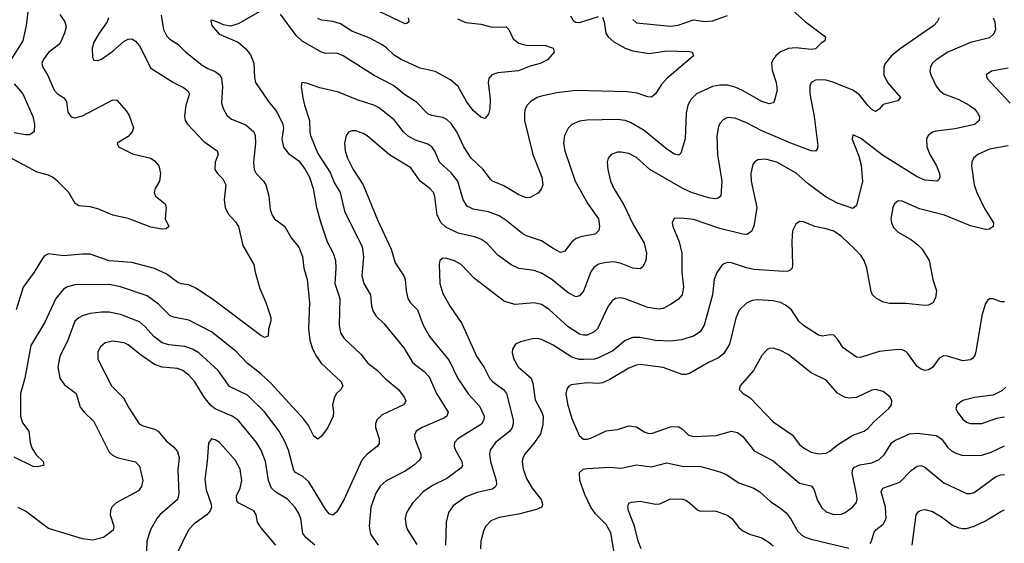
# Model space of a CAD drawing. Header units: inches. Extents: x 990586 to 1117858, y 769490 to 892071.
# Tile 46 of 248: x 1031299 to 1036489, y 861379 to 864141. Entities that reach past the tile are written whole.
import ezdxf

# ---------------------------------------------------------------- set-up
doc = ezdxf.new("R2010")
doc.units = ezdxf.units.IN
doc.header["$MEASUREMENT"] = 0
doc.layers.add('B0836', color=7, linetype='Continuous')

msp = doc.modelspace()

# ---------------------------------------------------------------- linework, layer by layer
at = {"layer": 'B0836', "color": 6}
for points, elevation in [([(1033346.9, 864150), (1033350, 864129.4), (1033339.7, 864120.3), (1033330, 864118.5), (1033090, 864233.8)], 2800), ([(1031510, 864168.2), (1031537.1, 864130), (1031543.3, 864103.3), (1031535.2, 864070), (1031510, 864013.2), (1031450, 863968.5), (1031421.7, 863930), (1031416.2, 863910), (1031420.7, 863890), (1031446.6, 863846.6), (1031480.1, 863770), (1031498.4, 863750), (1031530.5, 863730), (1031546.2, 863710), (1031553.2, 863653.2), (1031570, 863628.9), (1031590, 863624.2), (1031630, 863634.5), (1031790, 863718.3), (1031810, 863716.3), (1031860.1, 863660.1), (1031875.2, 863635.2), (1031898.2, 863570), (1031892.2, 863550), (1031870, 863524.7), (1031812.6, 863490), (1031819.7, 863470), (1031893.4, 863433.4), (1031990.2, 863410), (1032010, 863395.9), (1032032.1, 863370), (1032040.3, 863330), (1032035.4, 863290), (1032012.8, 863250), (1032008.1, 863230), (1032015.3, 863210), (1032066.3, 863170), (1032070.8, 863150), (1032065.9, 863090), (1032085.2, 863050), (1032070, 863038.3), (1032050, 863035.7), (1031990, 863046.2), (1031870, 863092.6), (1031790, 863109.9), (1031710, 863143.8), (1031670, 863153.1), (1031610, 863158.8), (1031591.3, 863171.3), (1031557.1, 863230), (1031498.7, 863290), (1031472.2, 863310), (1031450, 863321.1), (1031390, 863336.3), (1031250, 863412.9)], 2700), ([(1031344.9, 864210), (1031333.4, 864110), (1031315.2, 864030), (1031252.6, 863930)], 2600), ([(1032044.5, 864164.5), (1032056.9, 864090), (1032074, 864054), (1032090, 864038.7), (1032132.7, 864012.7), (1032174.7, 863970), (1032260.7, 863900.7), (1032290, 863883), (1032330, 863868.1), (1032354.3, 863850), (1032362.5, 863830), (1032367.9, 863790), (1032362.2, 863702.2), (1032372, 863672), (1032390, 863637.9), (1032415.6, 863615.6), (1032490, 863586.5), (1032533.6, 863550), (1032539.5, 863530), (1032541.6, 863490), (1032530.7, 863390), (1032534.6, 863350), (1032546, 863330), (1032584, 863290), (1032595.7, 863270), (1032611.8, 863210), (1032619.9, 863139.9), (1032628.8, 863110), (1032642.6, 863090), (1032695.7, 863050), (1032729, 862990), (1032770, 862940.5), (1032790, 862891.4), (1032797.3, 862830), (1032813.7, 862770), (1032826, 862650), (1032820.4, 862510), (1032828.5, 862450), (1032840.3, 862410), (1032859.3, 862370), (1032888, 862330), (1032993.4, 862230), (1033002.6, 862210), (1032991.6, 862190), (1032968.4, 862170), (1032957.8, 862150), (1032948, 862110), (1032953, 862073), (1032950.4, 862050), (1032923.4, 861990), (1032890, 861944.1), (1032870, 861928.2), (1032850, 861944.7), (1032820.6, 862000.6), (1032795.5, 862035.5), (1032623.3, 862223.3), (1032570, 862273.7), (1032498.7, 862330), (1032440.7, 862390), (1032310, 862493.7), (1032190, 862555.5), (1032110, 862572.1), (1032090, 862581.5), (1032030, 862641.3), (1031970, 862683.7), (1031830, 862732.2), (1031770, 862744.2), (1031590, 862742.8), (1031550, 862731.9), (1031530, 862719.1), (1031489.3, 862670), (1031430, 862541.3), (1031357, 862423), (1031325.2, 862250), (1031303.4, 862170), (1031303.6, 862050), (1031313.9, 862013.9), (1031346.5, 861970), (1031353.6, 861910), (1031363.1, 861883.1), (1031386.1, 861846.1), (1031422.3, 861810), (1031426, 861790), (1031390, 861781.6), (1031370, 861784.5), (1031270, 861832.7)], 2900), ([(1032590, 864197.6), (1032450, 864118.4), (1032410, 864106.1), (1032373.5, 864113.5), (1032330, 864133.6), (1032310, 864137.8), (1032305.7, 864134.3), (1032311.6, 864110), (1032350, 864064.6), (1032450, 864022.2), (1032490, 863987.5), (1032516.1, 863956.1), (1032532.1, 863912.1), (1032535.8, 863835.8), (1032542.2, 863810), (1032610, 863710), (1032654.7, 863654.7), (1032685.2, 863590), (1032689.2, 863569.2), (1032681.1, 863510), (1032688.6, 863468.6), (1032715.9, 863435.9), (1032770, 863397), (1032803.9, 863350), (1032826.1, 863310), (1032846.5, 863250), (1032862.8, 863150), (1032885.9, 863070), (1032919.6, 862970), (1032950.8, 862910), (1032963.1, 862870), (1032965, 862830), (1032959.2, 862750), (1032986.5, 862670), (1032981.9, 862530), (1032990, 862490), (1033010, 862459.2), (1033097.2, 862377.2), (1033133.6, 862330), (1033185.3, 862290), (1033227.1, 862247.1), (1033295.7, 862190), (1033325.7, 862150), (1033334.3, 862130), (1033330, 862121.6), (1033321.4, 862110), (1033210, 862056.2), (1033181.4, 862030), (1033173.6, 862010), (1033174.6, 861990), (1033193.2, 861930), (1033193.6, 861906.4), (1033183.3, 861890), (1033130, 861848.6), (1033103, 861817), (1033010, 861612.5), (1032970, 861545.4), (1032950, 861527.6), (1032930, 861534.6), (1032910, 861558.9), (1032823.2, 861703.2), (1032791, 861731), (1032752.1, 861752.1), (1032743, 861763), (1032716.4, 861870), (1032696.9, 861916.9), (1032666.6, 861970), (1032590, 862073.3), (1032500, 862160), (1032405.4, 862205.4), (1032345.2, 862290), (1032243.3, 862383.3), (1032210, 862402.8), (1032170, 862416.9), (1032085.4, 862425.4), (1032050, 862436.6), (1032005.1, 862470), (1031960.6, 862520.6), (1031930, 862547.6), (1031830, 862586.4), (1031770, 862598.7), (1031730, 862598.9), (1031670, 862591.1), (1031630, 862579.3), (1031610, 862569.2), (1031589, 862550), (1031551.7, 862450), (1031510, 862365.3), (1031499.8, 862310), (1031510.4, 862250.4), (1031534.9, 862214.9), (1031597.1, 862170), (1031617.7, 862097.7), (1031639.1, 862070), (1031690, 862021.5), (1031770, 861860.2), (1031785.4, 861845.4), (1031810, 861832.4), (1031910, 861808.1), (1031930, 861785.3), (1031947.8, 861710), (1031941.6, 861678.4), (1031924.2, 861655.8), (1031807.4, 861592.6), (1031784.6, 861570), (1031776.8, 861550), (1031775.7, 861530), (1031794.8, 861470), (1031791.9, 861448.1), (1031740.9, 861410), (1031683.6, 861396.4), (1031630, 861402.4), (1031450, 861457.4), (1031328.8, 861548.8), (1031290, 861568.4)], 3000), ([(1034370, 864153.6), (1034380.1, 864130), (1034389.2, 864070), (1034401.2, 864050), (1034430, 864024.8), (1034490, 863991.1), (1034530, 863977.2), (1034616.6, 863963.4), (1034710, 863977.4), (1034830, 863972.9), (1034843.9, 863970), (1034850.2, 863950), (1034709.8, 863830.2), (1034681.3, 863798.7), (1034650, 863750.5), (1034630, 863732.2), (1034610, 863733.3), (1034553.6, 863753.6), (1034500.6, 863760.6), (1034230, 863768.1), (1034130, 863756), (1034050, 863737.9), (1034026.9, 863730), (1033993.9, 863710), (1033974.2, 863690), (1033963.9, 863670), (1033959.3, 863650), (1033959.6, 863610), (1034003.8, 863430), (1034051, 863310), (1034055.9, 863270), (1034049.8, 863250.2), (1034033, 863227), (1033990, 863203), (1033970, 863201.3), (1033930, 863217.4), (1033850, 863265.1), (1033791.6, 863290), (1033780.2, 863300.2), (1033742.5, 863350), (1033678.6, 863410), (1033640.7, 863470), (1033603.6, 863550), (1033573, 863593), (1033550, 863614.4), (1033530, 863624.3), (1033470, 863635.5), (1033450, 863644.6), (1033390, 863706.7), (1033327.2, 863747.2), (1033270, 863793.6), (1033166.7, 863846.7), (1033003, 863950), (1032970, 863963.9), (1032910, 863963.2), (1032890, 863969.2), (1032788.2, 864028.2), (1032756.8, 864056.8), (1032674.2, 864170)], 3000), ([(1035374.4, 864190), (1035440.1, 864130), (1035546.7, 864050), (1035542, 864030), (1035522.8, 864017.2), (1035493.5, 863986.5), (1035470, 863984), (1035390, 863992.8), (1035350.6, 863989.4), (1035310, 863971), (1035284.3, 863950), (1035269, 863930), (1035261.9, 863910), (1035264.6, 863875.4), (1035286.3, 863810), (1035292.4, 863770), (1035275.7, 863710), (1035270, 863703.2), (1035250, 863697.7), (1035210, 863708.9), (1035108.4, 863768.4), (1035070, 863785.4), (1035030, 863795.4), (1034990, 863796), (1034950, 863788.2), (1034866.6, 863750), (1034837.5, 863722.5), (1034819.9, 863690), (1034811.5, 863648.5), (1034807.4, 863512.6), (1034783.4, 863436.6), (1034772.7, 863427.3), (1034750, 863432.1), (1034710, 863457.3), (1034590, 863557.1), (1034518.1, 863598.1), (1034490, 863609.1), (1034450, 863614.2), (1034288.6, 863611.4), (1034250, 863605.7), (1034210, 863588.4), (1034190, 863568.7), (1034169.8, 863530), (1034164.7, 863490), (1034172, 863450), (1034226.9, 863290), (1034292.8, 863170), (1034349.5, 863090), (1034354.2, 863050), (1034350.9, 863029.1), (1034332.7, 863010), (1034262.4, 862997.6), (1034232.7, 862987.3), (1034209.8, 862970), (1034170, 862918.8), (1034150, 862912.7), (1034110, 862933.4), (1034050, 862974.6), (1033970, 863000.4), (1033950.7, 863010.7), (1033862.4, 863082.4), (1033826, 863106), (1033770, 863126.7), (1033690, 863141.2), (1033658.3, 863158.3), (1033635.6, 863190), (1033607.6, 863290), (1033573.5, 863333.5), (1033511.6, 863390), (1033487.1, 863447.1), (1033471.1, 863470), (1033450, 863483.6), (1033385.9, 863505.9), (1033346.9, 863526.9), (1033321.6, 863550), (1033272.1, 863612.1), (1033190, 863677.1), (1033166.3, 863690), (1033078.4, 863718.4), (1032979, 863759), (1032881.6, 863781.6), (1032810, 863807), (1032785.2, 863810), (1032782.1, 863790), (1032791.7, 863728.3), (1032799.2, 863690), (1032825.6, 863610), (1032827.5, 863550), (1032832.4, 863530), (1032870, 863436), (1032935.4, 863335.4), (1032959, 863279), (1032988.1, 863230), (1033011.6, 863131.6), (1033103.7, 862943.7), (1033111.9, 862890), (1033102, 862790), (1033113.6, 862750), (1033147.7, 862690), (1033153.8, 862630), (1033161.9, 862601.9), (1033177.5, 862577.5), (1033218.7, 862538.7), (1033322.8, 862410), (1033371.1, 862331.1), (1033430, 862285.7), (1033457.2, 862257.2), (1033496.1, 862170), (1033557.5, 862070), (1033550.8, 862050), (1033538.4, 862041.6), (1033419.9, 861990), (1033389, 861970), (1033379.3, 861950), (1033381, 861930), (1033412.7, 861850), (1033412.6, 861830), (1033403.8, 861816.2), (1033375.1, 861790), (1033330, 861759.6), (1033230, 861709), (1033199.5, 861680.5), (1033176.6, 861643.4), (1033149.8, 861570), (1033141.2, 861470), (1033147.7, 861427.7), (1033188.5, 861370)], 3100), ([(1034201.6, 864161.6), (1034216.4, 864136.4), (1034230, 864128), (1034250, 864126.5), (1034350, 864158.5)], 3000), ([(1034530, 864142.3), (1034550, 864124.9), (1034730, 864107.3), (1034770, 864111.8), (1034850, 864140.7), (1034910, 864131.8), (1034950, 864135.4), (1035030, 864162.4)], 3100), ([(1031767.3, 864150), (1031760.5, 864130), (1031716.8, 864070), (1031690, 864022.9), (1031681.1, 863990), (1031682.2, 863942.2), (1031690, 863928.1), (1031710, 863925.3), (1031730, 863933.4), (1031790, 863975.9), (1031850, 864027.1), (1031870, 864038.8), (1031890, 864040.1), (1031910, 864028.2), (1031930, 864003.5), (1031990, 863885.9), (1032110.2, 863810.2), (1032162.9, 863782.9), (1032185, 863765), (1032193, 863750), (1032174.5, 863690), (1032167.7, 863630), (1032170.5, 863610), (1032183.4, 863590), (1032270, 863499.1), (1032340.4, 863450), (1032345, 863430), (1032329.5, 863390), (1032327.4, 863350), (1032340.8, 863330), (1032370, 863301.8), (1032386.2, 863270), (1032377.3, 863190), (1032381.7, 863150), (1032397.4, 863117.4), (1032435.5, 863075.5), (1032451.3, 863050), (1032474.4, 862950), (1032533, 862850), (1032539.7, 862810), (1032563.9, 862723.9), (1032596.1, 862650), (1032621.8, 862570), (1032622.2, 862550), (1032609.5, 862510.5), (1032609, 862471), (1032590, 862464.5), (1032570, 862475.3), (1032321.3, 862661.4), (1032230, 862723.7), (1032190, 862742), (1032150, 862748.1), (1032130, 862756), (1032070, 862800.3), (1032010, 862828.4), (1031890, 862859.5), (1031770, 862869.4), (1031670, 862904.2), (1031630, 862905), (1031530, 862896.2), (1031450, 862905.2), (1031430, 862895.4), (1031418.1, 862881.8), (1031374.5, 862810), (1031316.6, 862730), (1031280.2, 862610)], 2800), ([(1033606.4, 864146.4), (1033650, 864125.9), (1033730, 864118), (1033790, 864102), (1033862.8, 864102.8), (1033877.6, 864090), (1033900.6, 864040.6), (1033930, 864017.2), (1033967.5, 864007.5), (1034070, 864004.9), (1034110.7, 863990), (1034116.3, 863970), (1034081.5, 863930), (1034042.8, 863910), (1033990, 863895.4), (1033928.6, 863871.4), (1033819.5, 863860.5), (1033788.2, 863850), (1033772.1, 863830), (1033768.3, 863810), (1033778.3, 863721.7), (1033777, 863670), (1033770, 863642.2), (1033750, 863620.2), (1033730, 863626.3), (1033690, 863661.5), (1033654.6, 863710), (1033610, 863789.1), (1033570, 863823.1), (1033488.5, 863868.5), (1033410, 863884.7), (1033310, 863930.4), (1033273.5, 863953.5), (1033233.1, 863993), (1033210, 864009.1), (1033143.7, 864043.7), (1033050, 864079.8), (1032990, 864118.8), (1032950, 864131.2), (1032890, 864137.7), (1032870, 864147.8)], 2900), ([(1036145, 864150), (1036134.8, 864130), (1036116.6, 864110), (1035935.3, 863984.7), (1035891.9, 863948.1), (1035861.3, 863910), (1035853.3, 863890), (1035854.2, 863850), (1035873.8, 863810), (1035940.9, 863730), (1035927.7, 863712.3), (1035850, 863693), (1035830, 863669.1), (1035810, 863656.3), (1035790, 863667.4), (1035770, 863687.8), (1035725.5, 863745.5), (1035689.9, 863769.9), (1035590, 863810.6), (1035550, 863821.2), (1035496.4, 863823.6), (1035470.4, 863810), (1035463.2, 863790), (1035464.1, 863750), (1035486.2, 863630), (1035505.1, 863474.9), (1035502.7, 863457.3), (1035493.2, 863446.8), (1035470, 863449.1), (1035363.9, 863490), (1035210, 863555.2), (1035130, 863597.7), (1035070, 863622.5), (1035030, 863624.8), (1035007.1, 863612.9), (1034990, 863593.1), (1034983, 863577), (1034973.7, 863526.3), (1034977.5, 863430), (1035000.7, 863290), (1034994, 863210), (1034981.2, 863198.8), (1034964.3, 863195.7), (1034930, 863201.7), (1034840.3, 863230), (1034794.9, 863250), (1034620.8, 863350), (1034550, 863414.8), (1034510, 863434.8), (1034470, 863443), (1034450, 863442.5), (1034416.8, 863430), (1034400.8, 863410), (1034395.6, 863390), (1034398.6, 863350), (1034412.7, 863290), (1034429.9, 863250), (1034484, 863164), (1034530, 863065), (1034590, 862961.5), (1034603.1, 862910), (1034599.2, 862870), (1034583, 862837), (1034570, 862827), (1034530, 862830.6), (1034470, 862855.3), (1034430, 862863.2), (1034390, 862861.1), (1034349.2, 862850.8), (1034325.8, 862834.2), (1034309, 862811), (1034270, 862708.3), (1034250, 862684.7), (1034230, 862680), (1034190, 862700.8), (1034103.7, 862770), (1034050, 862804.8), (1034010, 862818.6), (1033930, 862828.1), (1033890, 862847.1), (1033819.2, 862899.2), (1033761.4, 862961.4), (1033730, 862983.9), (1033695.9, 862995.9), (1033610, 863015), (1033545.8, 863045.8), (1033520.3, 863070), (1033498.8, 863110), (1033487.9, 863207.9), (1033479.2, 863230), (1033461.1, 863250), (1033408.9, 863290), (1033359.8, 863359.8), (1033247.8, 863427.8), (1033130, 863528.8), (1033110, 863541.2), (1033070, 863554.1), (1033050, 863554.6), (1033032.2, 863547.8), (1033019.2, 863530), (1033011.5, 863490), (1033014.2, 863450), (1033026.1, 863410), (1033056.4, 863350), (1033109.6, 863270), (1033184.7, 863084.7), (1033257.4, 862930), (1033278.3, 862858.3), (1033323.8, 862790), (1033331.2, 862770), (1033336.1, 862710), (1033345.6, 862670), (1033357.8, 862650), (1033395.5, 862610), (1033425, 862530), (1033458.8, 862470), (1033562.5, 862342.5), (1033607.6, 862247.6), (1033665.1, 862165.1), (1033722.3, 862102.3), (1033746.4, 862050), (1033745.7, 862030), (1033732.7, 862007.3), (1033608.1, 861930), (1033590.3, 861910), (1033589.8, 861890), (1033596.7, 861870), (1033629.4, 861810), (1033633, 861790), (1033623.8, 861776.2), (1033550, 861720.4), (1033475.6, 861684.4), (1033424.9, 861650), (1033369.3, 861590), (1033337.9, 861542.1), (1033330.3, 861510), (1033335.3, 861470), (1033343.5, 861450), (1033392.4, 861372.4)], 3200), ([(1036430.6, 864150.6), (1036439.5, 864130), (1036442.3, 864090), (1036433.3, 864066.7), (1036410, 864046), (1036310, 864021.6), (1036190.7, 863970), (1036128.9, 863930), (1036109.2, 863910), (1036099, 863890), (1036097.1, 863870), (1036102.3, 863850), (1036129.2, 863790), (1036146.8, 863766.8), (1036170, 863749.5), (1036250, 863719.7), (1036304.2, 863690), (1036331.2, 863670), (1036348.1, 863650), (1036357.3, 863630), (1036356.5, 863610), (1036331, 863589), (1036230, 863566), (1036130, 863553.5), (1036110, 863547.1), (1036087.4, 863530), (1036079.6, 863510), (1036080.8, 863470), (1036096.7, 863430), (1036132.1, 863370), (1036147, 863330), (1036149.1, 863310), (1036142.9, 863297.1), (1036132.6, 863290), (1036070, 863294), (1036030, 863312.2), (1035846.7, 863426.7), (1035730, 863515.9), (1035690, 863533.3), (1035686.7, 863510), (1035721.9, 863421.9), (1035733.7, 863373.7), (1035742, 863290), (1035710, 863161.4), (1035690, 863144.7), (1035610, 863173.4), (1035550, 863204.3), (1035455.3, 863275.3), (1035391.3, 863331.3), (1035290, 863389.8), (1035230, 863405.5), (1035190, 863402.4), (1035171.9, 863390), (1035163.5, 863376.5), (1035151.9, 863330), (1035153.8, 863290), (1035185.2, 863150), (1035168, 863052), (1035156.9, 863023.1), (1035131.2, 863008.8), (1035110, 863009.2), (1034990, 863039.8), (1034850, 863086.3), (1034785.2, 863094.8), (1034748.1, 863091.9), (1034738.1, 863070), (1034741.3, 863050), (1034774.5, 862970), (1034788.6, 862910), (1034789.4, 862810), (1034797.6, 862730), (1034790, 862688.9), (1034770, 862665.4), (1034730, 862638), (1034690, 862618.3), (1034670, 862614.2), (1034610, 862622.4), (1034490, 862669.2), (1034465.9, 862674.1), (1034439.8, 862670), (1034422.1, 862657.9), (1034400.7, 862630), (1034344.3, 862510), (1034326.3, 862493.7), (1034290, 862477.6), (1034270, 862476.4), (1034250, 862481.4), (1034190, 862520.8), (1034090, 862612.6), (1034050, 862638.4), (1034010, 862647.4), (1033910, 862637.9), (1033855.1, 862655.1), (1033696, 862776), (1033625.3, 862850), (1033590, 862868.9), (1033550, 862881.5), (1033530, 862882.6), (1033513.9, 862870), (1033509.8, 862850.2), (1033513.9, 862750), (1033530, 862696.2), (1033567.5, 862627.5), (1033630, 862538.7), (1033706.8, 862366.8), (1033746.7, 862306.7), (1033775.8, 862250), (1033792.4, 862230), (1033849.6, 862190), (1033865.1, 862170), (1033900, 862030), (1033900.8, 862010), (1033895.5, 861990), (1033882.6, 861970), (1033807.5, 861910), (1033779.5, 861870), (1033776, 861850), (1033780, 861810), (1033811, 861710), (1033812.6, 861690), (1033804.8, 861675.2), (1033790, 861665.5), (1033710, 861647.1), (1033650, 861623.9), (1033583.3, 861576.7), (1033558.5, 861541.5), (1033546.9, 861490), (1033543.3, 861370)], 3300), ([(1036510, 863885.5), (1036420.8, 863870), (1036393.4, 863850), (1036399.4, 863830), (1036417.1, 863810), (1036520.1, 863700.1)], 3400), ([(1031270, 863803.1), (1031315, 863750), (1031367.5, 863630), (1031376.7, 863590), (1031374.8, 863550), (1031350, 863534), (1031330, 863534.3), (1031270, 863544.1)], 2600), ([(1036510, 863475.4), (1036410, 863458.1), (1036348.5, 863430), (1036325.9, 863410), (1036317.5, 863390), (1036316, 863370), (1036330, 863269.5), (1036343.7, 863230), (1036384.5, 863144.5), (1036432, 863070), (1036430.1, 863050), (1036410, 863036.9), (1036390, 863035.1), (1036310, 863054), (1036173.4, 863110), (1036042.6, 863142.6), (1035950, 863183.7), (1035930, 863184.7), (1035921, 863179), (1035910, 863169.9), (1035900.5, 863150), (1035890.9, 863090), (1035894.1, 863070), (1035905.2, 863045.2), (1035930, 863020.6), (1035999.5, 862979.5), (1036033.3, 862953.3), (1036055.4, 862930), (1036093, 862870), (1036112.5, 862770), (1036131.2, 862710), (1036126.9, 862673.2), (1036112.1, 862647.9), (1036090, 862634.9), (1036070, 862632.9), (1035970, 862643.8), (1035884, 862644), (1035851.5, 862651.5), (1035814.8, 862670), (1035794.9, 862690), (1035787, 862707), (1035763.9, 862830), (1035751, 862870), (1035734.7, 862894.7), (1035701.6, 862930), (1035630, 862997.9), (1035590, 863025), (1035550, 863038.2), (1035490, 863050), (1035430, 863074.9), (1035410, 863075.9), (1035390, 863062.7), (1035372.8, 863027.2), (1035369.2, 862970.8), (1035372.4, 862847.6), (1035370, 862830), (1035360.3, 862819.7), (1035350, 862813.9), (1035327.1, 862812.9), (1035170, 862823.9), (1035130, 862831.6), (1035050, 862859), (1035030, 862860.3), (1035010, 862853.7), (1034997.5, 862842.5), (1034973.2, 862806.8), (1034959, 862770), (1034950, 862690), (1034907.4, 862530), (1034885.2, 862494.8), (1034850, 862472.1), (1034787, 862453), (1034730, 862445.6), (1034650, 862448.6), (1034570, 862464.5), (1034530, 862465.1), (1034491.2, 862448.8), (1034425.1, 862394.9), (1034350, 862356.6), (1034328.8, 862351.2), (1034270, 862347.8), (1034248.5, 862348.5), (1034210, 862360.6), (1034110, 862423.6), (1034050, 862454.5), (1034030, 862458.8), (1034002.4, 862457.6), (1033938.5, 862441.5), (1033911.4, 862430), (1033896.2, 862403.8), (1033895.5, 862384.5), (1033902.9, 862350), (1033926.7, 862310), (1033994.6, 862250), (1034004.3, 862224.3), (1034016.4, 862136.4), (1034051.9, 862070), (1034057.7, 862050), (1034056.8, 862003.2), (1034043.4, 861956.6), (1034012.7, 861910), (1033961.8, 861850), (1033951.8, 861830), (1033948.2, 861810), (1033952.9, 861770), (1033970, 861721.6), (1034000.7, 861670), (1034048.4, 861610), (1034055.2, 861584.8), (1034050.4, 861569.6), (1034023.1, 861556.9), (1033927.8, 861532.2), (1033825.3, 861514.7), (1033782.9, 861497.1), (1033756, 861470), (1033746, 861450), (1033728.9, 861390), (1033727.5, 861350)], 3400), ([(1036490, 862653.6), (1036470, 862652), (1036430, 862668.2), (1036410, 862669.3), (1036400.4, 862659.6), (1036390, 862643.5), (1036370, 862581.4), (1036341.1, 862398.9), (1036333.2, 862370), (1036323.8, 862356.2), (1036310, 862346.2), (1036270, 862341), (1036190, 862366.9), (1036170, 862368.5), (1036145.2, 862354.8), (1036110, 862307.2), (1036090, 862293.6), (1036070, 862291.1), (1036050, 862297.7), (1036030, 862311.7), (1035980.1, 862380.1), (1035970, 862390.5), (1035950, 862400.1), (1035930, 862401.7), (1035830, 862391.7), (1035730, 862358.3), (1035710, 862360.1), (1035640.3, 862410), (1035610, 862455.8), (1035590, 862477.3), (1035570, 862478.4), (1035530, 862471.2), (1035510, 862476.9), (1035430, 862527.5), (1035406.3, 862550), (1035367, 862610), (1035335.6, 862635.6), (1035308.6, 862648.6), (1035270, 862658.7), (1035190, 862664.1), (1035160.2, 862659.8), (1035131.7, 862648.3), (1035092, 862608), (1035073.2, 862566.8), (1035039.6, 862430), (1035010, 862380.5), (1034982.1, 862357.9), (1034930, 862333.2), (1034830, 862274.4), (1034810, 862268.8), (1034790, 862270), (1034690, 862307.1), (1034570, 862322.6), (1034550, 862319.3), (1034510, 862302.6), (1034410, 862243), (1034370, 862225), (1034350, 862221.7), (1034290, 862225.8), (1034205.8, 862214.2), (1034192.6, 862207.4), (1034184, 862196.1), (1034176.9, 862170), (1034185.7, 862114.3), (1034210, 862037.9), (1034247.8, 861947.8), (1034270, 861928.7), (1034290, 861927.9), (1034310, 861934.1), (1034390, 861971.6), (1034450, 861978.6), (1034510, 861998.4), (1034550, 861992.8), (1034590, 861967.5), (1034610, 861959.6), (1034630, 861959), (1034730, 861993.1), (1034770, 861995), (1034790, 861983.7), (1034824.1, 861950), (1034850, 861942.6), (1034970, 861947.3), (1035050, 861970), (1035083.1, 861963.1), (1035110, 861942.5), (1035170, 861867.6), (1035270, 861813.9), (1035410, 861695.9), (1035470, 861681.4), (1035484.4, 861664.4), (1035504.1, 861604.1), (1035526.2, 861566.2), (1035550, 861545.8), (1035590, 861531.9), (1035630, 861532.5), (1035650, 861541.3), (1035688.2, 861570), (1035707.4, 861592.6), (1035713.2, 861610), (1035712.1, 861630), (1035686.7, 861750), (1035689.8, 861770), (1035699.5, 861780.5), (1035727, 861793), (1035790, 861802.7), (1035830, 861820.8), (1035855.1, 861844.9), (1035896.2, 861910), (1035916.2, 861923.8), (1035990, 861956.1), (1036030, 861959.6), (1036130, 861947.2), (1036157.5, 861930), (1036190, 861885.5), (1036210, 861867.3), (1036234, 861854), (1036270, 861842.8), (1036370, 861844.6), (1036419.9, 861860.1), (1036490, 861893.5)], 3500), ([(1032854.7, 861370), (1032807.5, 861410), (1032791.7, 861430), (1032780.8, 861510), (1032770, 861537.1), (1032750, 861568.4), (1032711.2, 861611.2), (1032648.7, 861648.7), (1032625.4, 861670), (1032611, 861710), (1032593.6, 861810), (1032571.3, 861870), (1032546.3, 861910), (1032450, 862027.9), (1032418, 862050), (1032330, 862088.3), (1032306.2, 862106.2), (1032270.8, 862150), (1032222.1, 862230), (1032190, 862265.6), (1032159, 862290), (1032130, 862302), (1032050, 862308), (1032010, 862322.1), (1031934.2, 862374.2), (1031870, 862426.4), (1031850, 862436), (1031790, 862445.7), (1031750, 862436), (1031724.5, 862415.5), (1031710.1, 862390), (1031710, 862350), (1031783.1, 862210), (1031846.3, 862146.3), (1031873.5, 862093.5), (1031928.5, 862010), (1031950, 861999), (1032010, 861981.6), (1032028, 861970), (1032070, 861919.4), (1032110, 861887.3), (1032130, 861863.4), (1032139.2, 861830), (1032132.9, 861767.1), (1032138.1, 861641.9), (1032130.6, 861610), (1032038.1, 861530), (1032021.3, 861510), (1031987.9, 861450), (1031969.7, 861390.3), (1031965.5, 861290)], 3100), ([(1036497, 862203), (1036476.7, 862183.3), (1036430, 862160), (1036331, 862149), (1036270, 862131.5), (1036238.2, 862110), (1036233.8, 862090), (1036242.1, 862070), (1036270, 862034.4), (1036290, 862018.7), (1036310, 862011), (1036370, 862010.7), (1036450, 862039.7), (1036490, 862045.8)], 3600), ([(1032648.4, 861370), (1032570, 861461.9), (1032552.5, 861490), (1032544.8, 861530), (1032533.5, 861550), (1032453.7, 861590), (1032443.5, 861603.5), (1032442.1, 861630), (1032460.9, 861670), (1032470, 861710), (1032460.3, 861770), (1032435.9, 861815.9), (1032370, 861892), (1032350, 861912.9), (1032330, 861925.4), (1032310, 861929.9), (1032293.5, 861906.5), (1032287.5, 861810), (1032275.2, 861715.2), (1032281.4, 861661.4), (1032306.6, 861590), (1032309.6, 861570), (1032303.4, 861550), (1032285.6, 861530), (1032217.7, 861482.3), (1032189.1, 861450.9), (1032123.9, 861316.1)], 3200), ([(1034436.4, 861310), (1034414.5, 861434.5), (1034390, 861478.8), (1034334.6, 861534.6), (1034309, 861570), (1034276.9, 861636.9), (1034251.3, 861710), (1034250, 861753), (1034268.5, 861770), (1034290, 861773.6), (1034410, 861780), (1034470, 861775.8), (1034550, 861793.7), (1034630, 861783.3), (1034710, 861804.4), (1034790, 861785.9), (1034890, 861784.9), (1034990, 861756.2), (1035022, 861742), (1035090, 861698.3), (1035167.8, 861670), (1035199.9, 861650), (1035257.4, 861597.4), (1035310, 861564.1), (1035339.5, 861539.5), (1035362, 861510), (1035401.3, 861441.3), (1035430, 861415.1), (1035470, 861400.5), (1035670, 861353.8)], 3400), ([(1035781.3, 861378.7), (1035789.7, 861390.3), (1035802.7, 861437.3), (1035811.2, 861450), (1035850, 861479.6), (1035865.3, 861510), (1035863.4, 861570), (1035840, 861650), (1035848, 861670), (1035938, 861702), (1035997.5, 861762.5), (1036030, 861785.9), (1036050, 861788.7), (1036070, 861781.1), (1036170, 861698), (1036290, 861641.4), (1036310, 861641.1), (1036330, 861647.3), (1036441.8, 861730), (1036470, 861741), (1036490, 861742.6)], 3400), ([(1034575.3, 861350), (1034558.4, 861390), (1034540.2, 861470), (1034508.6, 861550), (1034505.2, 861570), (1034509.3, 861590), (1034523.1, 861596.9), (1034570, 861601.8), (1034650, 861584.8), (1034672.7, 861587.3), (1034730, 861613.3), (1034792.5, 861612.5), (1034810, 861606.9), (1034830, 861593.2), (1034873.6, 861553.6), (1034890, 861548.1), (1034950, 861551.2), (1034970, 861548.2), (1035027.5, 861527.5), (1035052.5, 861510), (1035090, 861462.4), (1035110, 861444.8), (1035146.5, 861426.5), (1035210, 861407.1), (1035250, 861383.2), (1035270, 861365.2)], 3300), ([(1036003.9, 861370), (1036024.6, 861530), (1036035.4, 861544.6), (1036050, 861554.2), (1036070, 861558.1), (1036110, 861546.8), (1036158.5, 861518.5), (1036215.5, 861475.5), (1036250, 861460.5), (1036270, 861457.1), (1036290, 861457.3), (1036330, 861468.8), (1036390, 861496.8), (1036470, 861547.1), (1036490, 861554.9)], 3300)]:
    msp.add_lwpolyline(points, dxfattribs=dict(at, elevation=elevation))
at = {"layer": 'B0836', "color": 6, "elevation": 3600}
msp.add_lwpolyline([(1035271.2, 862408.8), (1035250, 862407.4), (1035238.8, 862401.2), (1035210.2, 862369.8), (1035166.3, 862290), (1035096.9, 862210), (1035090.7, 862190), (1035112.5, 862170), (1035150, 862145.7), (1035270, 862019.4), (1035370, 861950.8), (1035410, 861900.3), (1035430, 861882.4), (1035470, 861860.7), (1035510, 861851.7), (1035550, 861854.5), (1035570, 861865.7), (1035610, 861898.4), (1035690, 861949.5), (1035750, 861969.8), (1035770, 861985.1), (1035800.8, 862019.2), (1035880.8, 862090), (1035893.7, 862110), (1035896.1, 862130), (1035886.8, 862150), (1035850, 862180.4), (1035810, 862189.9), (1035790, 862187.7), (1035710, 862148.7), (1035670, 862145.1), (1035646.9, 862150), (1035610, 862171.4), (1035550, 862240.2), (1035470, 862278.1), (1035350, 862374.8), (1035310, 862396.5)], close=True, dxfattribs=at)

doc.saveas('drawing.dxf')
